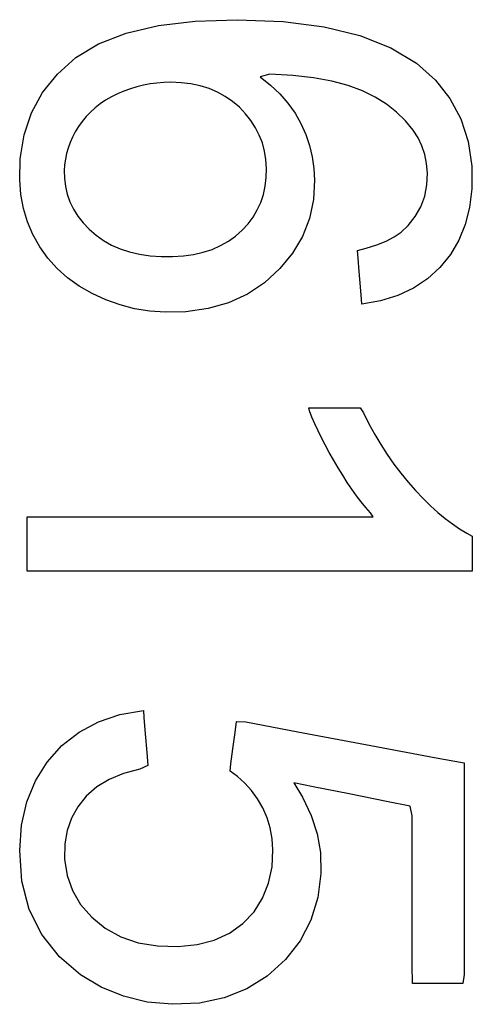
# Model space of a CAD drawing. Extents: x 776 to 5143, y -1722 to 3500.
# Tile 12 of 13: x 3599 to 3626, y 1094 to 1153. Entities that reach past the tile are written whole.
import ezdxf

# ---------------------------------------------------------------- set-up
doc = ezdxf.new("R2010")
doc.units = 0
doc.layers.get('0').update_dxf_attribs({"linetype": 'CONTINUOUS'})

msp = doc.modelspace()

# ---------------------------------------------------------------- linework, layer by layer
for p, q in [((3609.542, 1152.655), (3612.054, 1152.738)), ((3612.054, 1152.738), (3614.82, 1152.625)), ((3605.391, 1151.931), (3607.326, 1152.386)), ((3607.326, 1152.386), (3609.542, 1152.655)), ((3614.82, 1152.625), (3617.282, 1152.306)), ((3617.282, 1152.306), (3619.439, 1151.782)), ((3603.736, 1151.289), (3605.391, 1151.931)), ((3619.439, 1151.782), (3621.293, 1151.052)), ((3602.362, 1150.461), (3603.736, 1151.289)), ((3621.293, 1151.052), (3622.841, 1150.116)), ((3601.257, 1149.464), (3602.362, 1150.461)), ((3622.841, 1150.116), (3623.974, 1149.108)), ((3600.372, 1148.355), (3601.257, 1149.464)), ((3614.025, 1149.47), (3613.45, 1149.296)), ((3613.45, 1149.296), (3614.072, 1148.811)), ((3615.402, 1149.389), (3614.025, 1149.47)), ((3616.645, 1149.248), (3615.402, 1149.389)), ((3617.756, 1149.046), (3616.645, 1149.248)), ((3605.644, 1148.586), (3605.257, 1148.445)), ((3606.036, 1148.706), (3605.644, 1148.586)), ((3606.433, 1148.803), (3606.036, 1148.706)), ((3606.834, 1148.878), (3606.433, 1148.803)), ((3607.241, 1148.932), (3606.834, 1148.878)), ((3607.652, 1148.964), (3607.241, 1148.932)), ((3608.067, 1148.974), (3607.652, 1148.964)), ((3608.689, 1148.951), (3608.067, 1148.974)), ((3609.279, 1148.881), (3608.689, 1148.951)), ((3609.84, 1148.763), (3609.279, 1148.881)), ((3610.37, 1148.599), (3609.84, 1148.763)), ((3610.87, 1148.388), (3610.37, 1148.599)), ((3614.072, 1148.811), (3614.628, 1148.288)), ((3618.736, 1148.781), (3617.756, 1149.046)), ((3619.586, 1148.455), (3618.736, 1148.781)), ((3623.974, 1149.108), (3624.848, 1148.001)), ((3599.705, 1147.136), (3600.372, 1148.355)), ((3604.502, 1148.097), (3604.152, 1147.895)), ((3604.874, 1148.281), (3604.502, 1148.097)), ((3605.257, 1148.445), (3604.874, 1148.281)), ((3611.34, 1148.13), (3610.87, 1148.388)), ((3611.781, 1147.826), (3611.34, 1148.13)), ((3614.628, 1148.288), (3615.116, 1147.727)), ((3620.346, 1148.08), (3619.586, 1148.455)), ((3621.031, 1147.657), (3620.346, 1148.08)), ((3624.848, 1148.001), (3625.504, 1146.77)), ((3603.52, 1147.44), (3603.237, 1147.186)), ((3603.825, 1147.676), (3603.52, 1147.44)), ((3604.152, 1147.895), (3603.825, 1147.676)), ((3612.192, 1147.474), (3611.781, 1147.826)), ((3612.564, 1147.086), (3612.192, 1147.474)), ((3615.116, 1147.727), (3615.538, 1147.129)), ((3621.642, 1147.186), (3621.031, 1147.657)), ((3599.254, 1145.809), (3599.705, 1147.136)), ((3602.977, 1146.915), (3602.739, 1146.628)), ((3603.237, 1147.186), (3602.977, 1146.915)), ((3612.888, 1146.677), (3612.564, 1147.086)), ((3615.538, 1147.129), (3615.893, 1146.493)), ((3622.177, 1146.667), (3621.642, 1147.186)), ((3625.504, 1146.77), (3625.939, 1145.414)), ((3602.525, 1146.323), (3602.332, 1146.003)), ((3602.739, 1146.628), (3602.525, 1146.323)), ((3613.165, 1146.247), (3612.888, 1146.677)), ((3613.393, 1145.798), (3613.165, 1146.247)), ((3615.893, 1146.493), (3616.183, 1145.837)), ((3622.632, 1146.106), (3622.177, 1146.667)), ((3599.02, 1144.372), (3599.254, 1145.809)), ((3602.164, 1145.68), (3602.02, 1145.353)), ((3602.332, 1146.003), (3602.164, 1145.68)), ((3613.574, 1145.328), (3613.393, 1145.798)), ((3616.183, 1145.837), (3616.41, 1145.168)), ((3622.93, 1145.644), (3622.632, 1146.106)), ((3623.165, 1145.153), (3622.93, 1145.644)), ((3601.901, 1145.022), (3601.807, 1144.688)), ((3602.02, 1145.353), (3601.901, 1145.022)), ((3613.706, 1144.837), (3613.574, 1145.328)), ((3616.41, 1145.168), (3616.573, 1144.488)), ((3623.337, 1144.634), (3623.165, 1145.153)), ((3625.939, 1145.414), (3626.155, 1143.933)), ((3601.807, 1144.688), (3601.738, 1144.35)), ((3613.79, 1144.327), (3613.706, 1144.837)), ((3616.573, 1144.488), (3616.674, 1143.796)), ((3623.445, 1144.087), (3623.337, 1144.634)), ((3598.991, 1143.11), (3599.02, 1144.372)), ((3601.693, 1144.008), (3601.673, 1143.661)), ((3601.738, 1144.35), (3601.693, 1144.008)), ((3613.825, 1143.796), (3613.79, 1144.327)), ((3613.811, 1143.253), (3613.825, 1143.796)), ((3616.674, 1143.796), (3616.712, 1143.092)), ((3623.491, 1143.512), (3623.445, 1144.087)), ((3626.155, 1143.933), (3626.162, 1142.571)), ((3601.673, 1143.661), (3601.683, 1143.209)), ((3601.683, 1143.209), (3601.742, 1142.72)), ((3613.749, 1142.73), (3613.811, 1143.253)), ((3623.461, 1142.818), (3623.491, 1143.512)), ((3599.067, 1142.233), (3598.991, 1143.11)), ((3601.742, 1142.72), (3601.852, 1142.248)), ((3613.638, 1142.231), (3613.749, 1142.73)), ((3616.712, 1143.092), (3616.643, 1141.933)), ((3623.33, 1142.137), (3623.461, 1142.818)), ((3599.225, 1141.392), (3599.067, 1142.233)), ((3601.852, 1142.248), (3602.012, 1141.794)), ((3613.479, 1141.756), (3613.638, 1142.231)), ((3623.099, 1141.501), (3623.33, 1142.137)), ((3626.162, 1142.571), (3626.031, 1141.46)), ((3602.012, 1141.794), (3602.224, 1141.357)), ((3613.272, 1141.304), (3613.479, 1141.756)), ((3616.643, 1141.933), (3616.4, 1140.788)), ((3622.767, 1140.909), (3623.099, 1141.501)), ((3626.031, 1141.46), (3625.773, 1140.432)), ((3599.466, 1140.588), (3599.225, 1141.392)), ((3602.224, 1141.357), (3602.487, 1140.938)), ((3602.487, 1140.938), (3602.801, 1140.536)), ((3612.714, 1140.471), (3613.017, 1140.876)), ((3613.017, 1140.876), (3613.272, 1141.304)), ((3622.334, 1140.361), (3622.767, 1140.909)), ((3599.79, 1139.821), (3599.466, 1140.588)), ((3602.801, 1140.536), (3603.165, 1140.152)), ((3612.363, 1140.089), (3612.714, 1140.471)), ((3616.4, 1140.788), (3615.984, 1139.714)), ((3621.908, 1139.961), (3622.334, 1140.361)), ((3625.773, 1140.432), (3625.387, 1139.487)), ((3600.198, 1139.093), (3599.79, 1139.821)), ((3603.165, 1140.152), (3603.578, 1139.79)), ((3603.578, 1139.79), (3604.028, 1139.47)), ((3611.532, 1139.424), (3611.966, 1139.735)), ((3611.966, 1139.735), (3612.363, 1140.089)), ((3615.984, 1139.714), (3615.394, 1138.71)), ((3621.012, 1139.433), (3621.498, 1139.683)), ((3621.498, 1139.683), (3621.908, 1139.961)), ((3600.68, 1138.413), (3600.198, 1139.093)), ((3604.028, 1139.47), (3604.514, 1139.195)), ((3604.514, 1139.195), (3605.037, 1138.965)), ((3610.558, 1138.936), (3611.062, 1139.158)), ((3611.062, 1139.158), (3611.532, 1139.424)), ((3619.81, 1139.012), (3620.449, 1139.209)), ((3620.449, 1139.209), (3621.012, 1139.433)), ((3625.387, 1139.487), (3624.876, 1138.624)), ((3605.037, 1138.965), (3605.597, 1138.781)), ((3605.597, 1138.781), (3606.193, 1138.641)), ((3606.193, 1138.641), (3606.826, 1138.548)), ((3606.826, 1138.548), (3607.495, 1138.5)), ((3607.495, 1138.5), (3608.182, 1138.497)), ((3608.182, 1138.497), (3608.83, 1138.54)), ((3608.83, 1138.54), (3609.442, 1138.627)), ((3609.442, 1138.627), (3610.018, 1138.759)), ((3610.018, 1138.759), (3610.558, 1138.936)), ((3615.394, 1138.71), (3614.631, 1137.776)), ((3619.292, 1138.86), (3619.81, 1139.012)), ((3619.327, 1138.412), (3619.292, 1138.86)), ((3624.876, 1138.624), (3624.237, 1137.844)), ((3601.235, 1137.791), (3600.68, 1138.413)), ((3619.393, 1137.598), (3619.327, 1138.412)), ((3601.863, 1137.228), (3601.235, 1137.791)), ((3614.631, 1137.776), (3613.708, 1136.933)), ((3619.466, 1136.685), (3619.393, 1137.598)), ((3624.237, 1137.844), (3623.493, 1137.17)), ((3602.565, 1136.723), (3601.863, 1137.228)), ((3603.34, 1136.274), (3602.565, 1136.723)), ((3613.708, 1136.933), (3612.678, 1136.248)), ((3623.493, 1137.17), (3622.652, 1136.612)), ((3604.168, 1135.895), (3603.34, 1136.274)), ((3612.678, 1136.248), (3611.546, 1135.729)), ((3619.526, 1135.941), (3619.466, 1136.685)), ((3621.715, 1136.17), (3620.681, 1135.844)), ((3622.652, 1136.612), (3621.715, 1136.17)), ((3605.021, 1135.594), (3604.168, 1135.895)), ((3605.9, 1135.371), (3605.021, 1135.594)), ((3611.546, 1135.729), (3610.312, 1135.375)), ((3619.55, 1135.634), (3619.526, 1135.941)), ((3620.681, 1135.844), (3619.55, 1135.634)), ((3606.804, 1135.226), (3605.9, 1135.371)), ((3607.733, 1135.159), (3606.804, 1135.226)), ((3608.977, 1135.187), (3607.733, 1135.159)), ((3610.312, 1135.375), (3608.977, 1135.187)), ((3616.378, 1129.402), (3616.64, 1129.403)), ((3616.4, 1129.234), (3616.378, 1129.402)), ((3616.557, 1128.847), (3616.4, 1129.234)), ((3616.64, 1129.403), (3617.08, 1129.404)), ((3617.08, 1129.404), (3617.627, 1129.405)), ((3617.627, 1129.405), (3618.21, 1129.406)), ((3618.21, 1129.406), (3618.757, 1129.408)), ((3618.757, 1129.408), (3619.197, 1129.409)), ((3619.197, 1129.409), (3619.46, 1129.409)), ((3619.46, 1129.409), (3619.646, 1129.11)), ((3619.646, 1129.11), (3619.981, 1128.453)), ((3616.731, 1128.448), (3616.557, 1128.847)), ((3616.922, 1128.037), (3616.731, 1128.448)), ((3619.981, 1128.453), (3620.332, 1127.818)), ((3617.129, 1127.614), (3616.922, 1128.037)), ((3617.353, 1127.18), (3617.129, 1127.614)), ((3620.332, 1127.818), (3620.699, 1127.203)), ((3617.594, 1126.735), (3617.353, 1127.18)), ((3617.853, 1126.278), (3617.594, 1126.735)), ((3620.699, 1127.203), (3621.083, 1126.609)), ((3618.127, 1125.812), (3617.853, 1126.278)), ((3621.083, 1126.609), (3621.482, 1126.036)), ((3618.404, 1125.358), (3618.127, 1125.812)), ((3621.482, 1126.036), (3621.899, 1125.484)), ((3621.899, 1125.484), (3622.331, 1124.953)), ((3618.682, 1124.927), (3618.404, 1125.358)), ((3618.959, 1124.518), (3618.682, 1124.927)), ((3622.331, 1124.953), (3622.779, 1124.444)), ((3619.238, 1124.131), (3618.959, 1124.518)), ((3622.779, 1124.444), (3623.23, 1123.97)), ((3619.516, 1123.766), (3619.238, 1124.131)), ((3619.795, 1123.423), (3619.516, 1123.766)), ((3623.23, 1123.97), (3623.677, 1123.532)), ((3620.074, 1123.103), (3619.795, 1123.423)), ((3620.244, 1122.869), (3620.074, 1123.103)), ((3623.677, 1123.532), (3624.121, 1123.13)), ((3624.121, 1123.13), (3624.561, 1122.763)), ((3599.45, 1122.86), (3600.146, 1122.863)), ((3599.45, 1122.695), (3599.45, 1122.86)), ((3599.45, 1122.313), (3599.45, 1122.695)), ((3600.146, 1122.863), (3602.314, 1122.863)), ((3602.314, 1122.863), (3605.498, 1122.864)), ((3605.498, 1122.864), (3609.228, 1122.866)), ((3609.228, 1122.866), (3613.037, 1122.867)), ((3613.037, 1122.867), (3616.455, 1122.868)), ((3616.455, 1122.868), (3619.014, 1122.869)), ((3619.014, 1122.869), (3620.244, 1122.869)), ((3624.561, 1122.763), (3624.997, 1122.433)), ((3599.45, 1121.788), (3599.45, 1122.313)), ((3624.997, 1122.433), (3625.431, 1122.139)), ((3625.431, 1122.139), (3625.861, 1121.88)), ((3599.45, 1121.194), (3599.45, 1121.788)), ((3625.861, 1121.88), (3626.193, 1121.699)), ((3626.193, 1121.699), (3626.193, 1121.575)), ((3626.193, 1121.575), (3626.193, 1121.316)), ((3626.193, 1121.316), (3626.193, 1120.971)), ((3599.45, 1120.603), (3599.45, 1121.194)), ((3626.193, 1120.971), (3626.193, 1120.587)), ((3599.45, 1120.091), (3599.45, 1120.603)), ((3626.193, 1120.587), (3626.193, 1120.21)), ((3626.193, 1120.21), (3626.193, 1119.888)), ((3599.45, 1119.729), (3599.45, 1120.091)), ((3599.45, 1119.592), (3599.45, 1119.729)), ((3600.569, 1119.593), (3599.45, 1119.592)), ((3603.526, 1119.593), (3600.569, 1119.593)), ((3607.719, 1119.594), (3603.526, 1119.593)), ((3612.547, 1119.596), (3607.719, 1119.594)), ((3617.408, 1119.597), (3612.547, 1119.596)), ((3621.701, 1119.598), (3617.408, 1119.597)), ((3624.825, 1119.599), (3621.701, 1119.598)), ((3626.178, 1119.599), (3624.825, 1119.599)), ((3626.193, 1119.669), (3626.178, 1119.599)), ((3626.193, 1119.888), (3626.193, 1119.669)), ((3603.719, 1110.551), (3605.006, 1110.982)), ((3605.006, 1110.982), (3606.422, 1111.222)), ((3606.422, 1111.222), (3606.458, 1110.796)), ((3606.458, 1110.796), (3606.54, 1109.812)), ((3602.561, 1109.929), (3603.719, 1110.551)), ((3611.934, 1109.897), (3612.019, 1110.553)), ((3612.019, 1110.553), (3612.574, 1110.537)), ((3612.574, 1110.537), (3615.7, 1109.95)), ((3601.533, 1109.118), (3602.561, 1109.929)), ((3606.54, 1109.812), (3606.633, 1108.708)), ((3611.807, 1108.92), (3611.934, 1109.897)), ((3615.7, 1109.95), (3620.097, 1109.124)), ((3600.64, 1108.122), (3601.533, 1109.118)), ((3611.69, 1108.014), (3611.807, 1108.92)), ((3620.097, 1109.124), (3624.018, 1108.387)), ((3606.633, 1108.708), (3606.699, 1107.924)), ((3624.018, 1108.387), (3625.713, 1108.068)), ((3599.932, 1106.987), (3600.64, 1108.122)), ((3606.221, 1107.701), (3605.232, 1107.441)), ((3606.699, 1107.924), (3606.221, 1107.701)), ((3611.633, 1107.572), (3611.69, 1108.014)), ((3625.713, 1108.068), (3625.713, 1106.427)), ((3605.232, 1107.441), (3604.365, 1107.083)), ((3612.072, 1107.255), (3611.633, 1107.572)), ((3612.518, 1106.86), (3612.072, 1107.255)), ((3599.422, 1105.724), (3599.932, 1106.987)), ((3603.618, 1106.627), (3602.991, 1106.074)), ((3604.365, 1107.083), (3603.618, 1106.627)), ((3612.923, 1106.414), (3612.518, 1106.86)), ((3616.63, 1106.637), (3615.464, 1106.869)), ((3615.464, 1106.869), (3615.979, 1106.006)), ((3618.794, 1106.205), (3616.63, 1106.637)), ((3602.991, 1106.074), (3602.485, 1105.437)), ((3613.287, 1105.917), (3612.923, 1106.414)), ((3615.979, 1106.006), (3616.502, 1104.922)), ((3621.041, 1105.758), (3618.794, 1106.205)), ((3625.713, 1106.427), (3625.713, 1102.632)), ((3599.108, 1104.332), (3599.422, 1105.724)), ((3602.485, 1105.437), (3602.102, 1104.746)), ((3613.607, 1105.367), (3613.287, 1105.917)), ((3613.862, 1104.78), (3613.607, 1105.367)), ((3622.457, 1105.476), (3621.041, 1105.758)), ((3622.587, 1104.883), (3622.457, 1105.476)), ((3602.102, 1104.746), (3601.841, 1104.001)), ((3614.047, 1104.164), (3613.862, 1104.78)), ((3616.502, 1104.922), (3616.862, 1103.814)), ((3622.587, 1102.31), (3622.587, 1104.883)), ((3598.992, 1102.811), (3599.108, 1104.332)), ((3614.162, 1103.52), (3614.047, 1104.164)), ((3601.841, 1104.001), (3601.703, 1103.203)), ((3616.862, 1103.814), (3617.06, 1102.683)), ((3601.703, 1103.203), (3601.69, 1102.293)), ((3614.209, 1102.847), (3614.162, 1103.52)), ((3599.12, 1100.968), (3598.992, 1102.811)), ((3614.158, 1101.835), (3614.209, 1102.847)), ((3617.06, 1102.683), (3617.094, 1101.429)), ((3625.713, 1102.632), (3625.713, 1098.376)), ((3601.69, 1102.293), (3601.838, 1101.314)), ((3613.953, 1100.839), (3614.158, 1101.835)), ((3622.587, 1098.872), (3622.587, 1102.31)), ((3601.838, 1101.314), (3602.158, 1100.406)), ((3617.094, 1101.429), (3616.913, 1099.977)), ((3599.56, 1099.271), (3599.12, 1100.968)), ((3613.592, 1099.937), (3613.953, 1100.839)), ((3602.158, 1100.406), (3602.652, 1099.569)), ((3602.652, 1099.569), (3603.32, 1098.802)), ((3613.074, 1099.129), (3613.592, 1099.937)), ((3616.913, 1099.977), (3616.497, 1098.63)), ((3600.313, 1097.755), (3599.56, 1099.271)), ((3612.4, 1098.419), (3613.074, 1099.129)), ((3622.587, 1095.929), (3622.587, 1098.872)), ((3603.32, 1098.802), (3604.138, 1098.134)), ((3611.598, 1097.847), (3612.4, 1098.419)), ((3616.497, 1098.63), (3615.847, 1097.389)), ((3625.713, 1098.376), (3625.713, 1095.35)), ((3601.379, 1096.421), (3600.313, 1097.755)), ((3604.138, 1098.134), (3605.069, 1097.622)), ((3610.684, 1097.425), (3611.598, 1097.847)), ((3605.069, 1097.622), (3606.112, 1097.268)), ((3606.112, 1097.268), (3607.27, 1097.073)), ((3607.27, 1097.073), (3608.515, 1097.037)), ((3608.515, 1097.037), (3609.657, 1097.155)), ((3609.657, 1097.155), (3610.684, 1097.425)), ((3615.847, 1097.389), (3614.964, 1096.253)), ((3602.649, 1095.343), (3601.379, 1096.421)), ((3614.964, 1096.253), (3613.874, 1095.256)), ((3622.591, 1094.824), (3622.587, 1095.929)), ((3603.891, 1094.593), (3602.649, 1095.343)), ((3625.713, 1095.35), (3625.626, 1094.824)), ((3613.874, 1095.256), (3612.647, 1094.486)), ((3623.041, 1094.824), (3622.591, 1094.824)), ((3623.963, 1094.824), (3623.041, 1094.824)), ((3624.958, 1094.824), (3623.963, 1094.824)), ((3625.626, 1094.824), (3624.958, 1094.824)), ((3605.227, 1094.046), (3603.891, 1094.593)), ((3612.647, 1094.486), (3611.287, 1093.947)), ((3606.657, 1093.704), (3605.227, 1094.046)), ((3608.184, 1093.566), (3606.657, 1093.704)), ((3609.793, 1093.64), (3608.184, 1093.566)), ((3611.287, 1093.947), (3609.793, 1093.64))]:
    msp.add_line(p, q)

doc.saveas('drawing.dxf')
